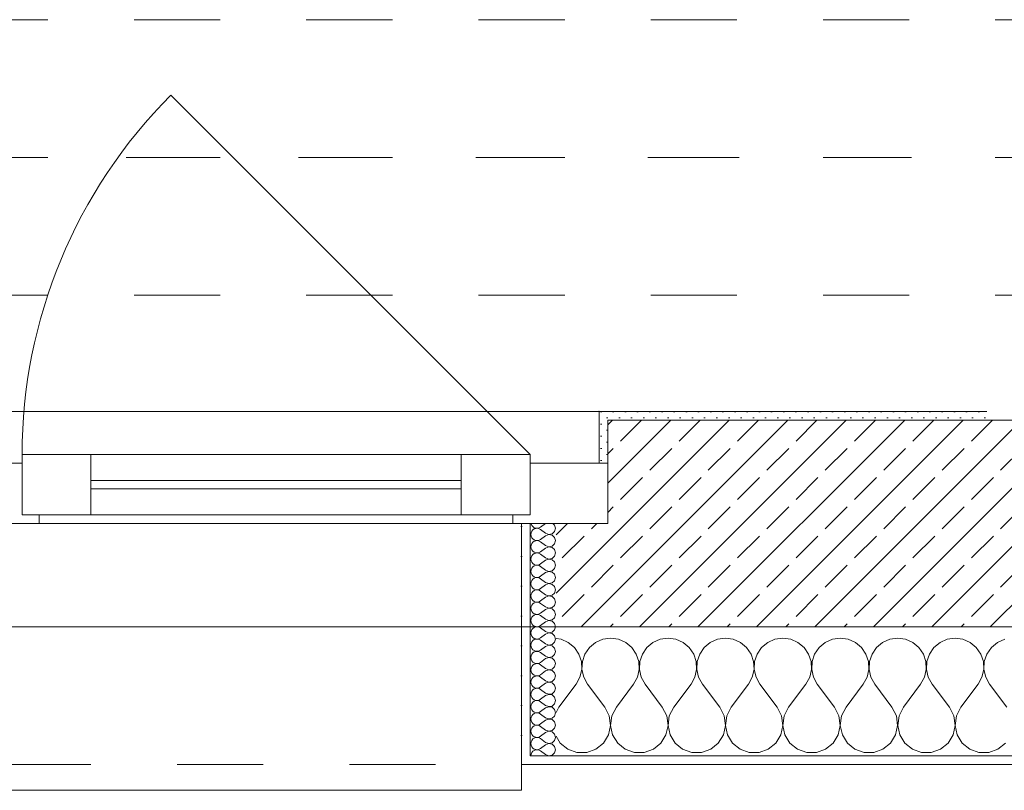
# Model space of a CAD drawing. Header units: metres. Extents: x -3.5 to 65.3, y -10.9 to 16.7.
# Tile 209 of 213: x 60.4 to 61.6, y -0.2 to 0.7. Entities that reach past the tile are written whole.
import ezdxf

# ---------------------------------------------------------------- set-up
doc = ezdxf.new("R2010")
doc.units = ezdxf.units.M
doc.header["$MEASUREMENT"] = 0
for name, pattern in [('Achse', [0.08, 0.04, -0.02, 0, -0.02]), ('Strichlinie doppelt', [0.218722, 0.105833, -0.042333, 0.028222, -0.042333]), ('Strichlinie eng', [0.046, 0.03, -0.016]), ('Untersicht', [0.04, 0.03, -0.01])]:
    doc.linetypes.add(name, pattern=pattern)
for name, color, linetype in [('451 - Universal.Achsen Raster', 7, 'Continuous'), ('603 - Struktur.Bodenplatte_ Decke Roh', 7, 'Continuous'), ('604 - Struktur.Wand Aussen', 7, 'Continuous'), ('608 - Struktur.Träger', 7, 'Continuous')]:
    doc.layers.add(name, color=color, linetype=linetype)
pattern_1 = [(0, (0, 0), (0, 0.034641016), [0, -0.02]), (0, (0.01, 0.01732), (0, 0.034641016), [0, -0.02])]
pattern_2 = [(45, (0, 0), (-0.0070710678, 0.0070710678), [0, -0.01])]

# ---------------------------------------------------------------- blocks, each defined once
blk = doc.blocks.new('*X37')
at = {"layer": '604 - Struktur.Wand Aussen', "color": 7, "linetype": 'Continuous', "lineweight": 5}
for p, q in [((61.0758, -0.0096), (61.07, -0.0088)), ((61.0842, -0.0133), (61.0758, -0.0096)), ((61.1242, -0.0096), (61.1158, -0.0133)), ((61.1333, -0.0083), (61.1242, -0.0096)), ((61.1424, -0.0096), (61.1333, -0.0083)), ((61.1509, -0.0133), (61.1424, -0.0096)), ((61.1909, -0.0096), (61.1825, -0.0133)), ((61.2, -0.0083), (61.1909, -0.0096)), ((61.2091, -0.0096), (61.2, -0.0083)), ((61.2175, -0.0133), (61.2091, -0.0096)), ((61.2576, -0.0096), (61.2491, -0.0133)), ((61.2667, -0.0083), (61.2576, -0.0096)), ((61.2758, -0.0096), (61.2667, -0.0083)), ((61.2842, -0.0133), (61.2758, -0.0096)), ((61.3242, -0.0096), (61.3158, -0.0133)), ((61.3333, -0.0083), (61.3242, -0.0096)), ((61.3424, -0.0096), (61.3333, -0.0083)), ((61.3509, -0.0133), (61.3424, -0.0096)), ((61.3909, -0.0096), (61.3825, -0.0133)), ((61.4, -0.0083), (61.3909, -0.0096)), ((61.4091, -0.0096), (61.4, -0.0083)), ((61.4175, -0.0133), (61.4091, -0.0096)), ((61.4576, -0.0096), (61.4491, -0.0133)), ((61.4667, -0.0083), (61.4576, -0.0096)), ((61.4758, -0.0096), (61.4667, -0.0083)), ((61.4842, -0.0133), (61.4758, -0.0096)), ((61.5242, -0.0096), (61.5158, -0.0133)), ((61.5333, -0.0083), (61.5242, -0.0096)), ((61.5424, -0.0096), (61.5333, -0.0083)), ((61.5509, -0.0133), (61.5424, -0.0096)), ((61.5909, -0.0096), (61.5825, -0.0133)), ((61.0913, -0.0192), (61.0842, -0.0133)), ((61.0965, -0.0268), (61.0913, -0.0192)), ((61.1087, -0.0192), (61.1035, -0.0268)), ((61.1158, -0.0133), (61.1087, -0.0192)), ((61.1579, -0.0192), (61.1509, -0.0133)), ((61.1631, -0.0268), (61.1579, -0.0192)), ((61.1754, -0.0192), (61.1702, -0.0268)), ((61.1825, -0.0133), (61.1754, -0.0192)), ((61.2246, -0.0192), (61.2175, -0.0133)), ((61.2298, -0.0268), (61.2246, -0.0192)), ((61.2421, -0.0192), (61.2369, -0.0268)), ((61.2491, -0.0133), (61.2421, -0.0192)), ((61.2913, -0.0192), (61.2842, -0.0133)), ((61.2965, -0.0268), (61.2913, -0.0192)), ((61.3087, -0.0192), (61.3035, -0.0268)), ((61.3158, -0.0133), (61.3087, -0.0192)), ((61.3579, -0.0192), (61.3509, -0.0133)), ((61.3631, -0.0268), (61.3579, -0.0192)), ((61.3754, -0.0192), (61.3702, -0.0268)), ((61.3825, -0.0133), (61.3754, -0.0192)), ((61.4246, -0.0192), (61.4175, -0.0133)), ((61.4298, -0.0268), (61.4246, -0.0192)), ((61.4421, -0.0192), (61.4369, -0.0268)), ((61.4491, -0.0133), (61.4421, -0.0192)), ((61.4913, -0.0192), (61.4842, -0.0133)), ((61.4965, -0.0268), (61.4913, -0.0192)), ((61.5087, -0.0192), (61.5035, -0.0268)), ((61.5158, -0.0133), (61.5087, -0.0192)), ((61.5579, -0.0192), (61.5509, -0.0133)), ((61.5631, -0.0268), (61.5579, -0.0192)), ((61.5754, -0.0192), (61.5702, -0.0268)), ((61.5825, -0.0133), (61.5754, -0.0192)), ((61.0994, -0.0355), (61.0965, -0.0268)), ((61.1035, -0.0268), (61.1006, -0.0355)), ((61.1661, -0.0355), (61.1631, -0.0268)), ((61.1702, -0.0268), (61.1672, -0.0355)), ((61.2328, -0.0355), (61.2298, -0.0268)), ((61.2369, -0.0268), (61.2339, -0.0355)), ((61.2994, -0.0355), (61.2965, -0.0268)), ((61.3035, -0.0268), (61.3006, -0.0355)), ((61.3661, -0.0355), (61.3631, -0.0268)), ((61.3702, -0.0268), (61.3672, -0.0355)), ((61.4328, -0.0355), (61.4298, -0.0268)), ((61.4369, -0.0268), (61.4339, -0.0355)), ((61.4994, -0.0355), (61.4965, -0.0268)), ((61.5035, -0.0268), (61.5006, -0.0355)), ((61.5661, -0.0355), (61.5631, -0.0268)), ((61.5702, -0.0268), (61.5672, -0.0355)), ((61.0978, -0.0536), (61.0999, -0.0447)), ((61.0999, -0.0447), (61.0994, -0.0355)), ((61.1006, -0.0355), (61.1001, -0.0447)), ((61.1001, -0.0447), (61.1022, -0.0536)), ((61.1645, -0.0536), (61.1665, -0.0447)), ((61.1665, -0.0447), (61.1661, -0.0355)), ((61.1672, -0.0355), (61.1668, -0.0447)), ((61.1668, -0.0447), (61.1689, -0.0536)), ((61.2311, -0.0536), (61.2332, -0.0447)), ((61.2332, -0.0447), (61.2328, -0.0355)), ((61.2339, -0.0355), (61.2335, -0.0447)), ((61.2335, -0.0447), (61.2355, -0.0536)), ((61.2978, -0.0536), (61.2999, -0.0447)), ((61.2999, -0.0447), (61.2994, -0.0355)), ((61.3006, -0.0355), (61.3001, -0.0447)), ((61.3001, -0.0447), (61.3022, -0.0536)), ((61.3645, -0.0536), (61.3665, -0.0447)), ((61.3665, -0.0447), (61.3661, -0.0355)), ((61.3672, -0.0355), (61.3668, -0.0447)), ((61.3668, -0.0447), (61.3689, -0.0536)), ((61.4311, -0.0536), (61.4332, -0.0447)), ((61.4332, -0.0447), (61.4328, -0.0355)), ((61.4339, -0.0355), (61.4335, -0.0447)), ((61.4335, -0.0447), (61.4355, -0.0536)), ((61.4978, -0.0536), (61.4999, -0.0447)), ((61.4999, -0.0447), (61.4994, -0.0355)), ((61.5006, -0.0355), (61.5001, -0.0447)), ((61.5001, -0.0447), (61.5022, -0.0536)), ((61.5645, -0.0536), (61.5665, -0.0447)), ((61.5665, -0.0447), (61.5661, -0.0355)), ((61.5672, -0.0355), (61.5668, -0.0447)), ((61.5668, -0.0447), (61.5689, -0.0536)), ((61.0933, -0.0617), (61.0978, -0.0536)), ((61.1022, -0.0536), (61.1067, -0.0617)), ((61.16, -0.0617), (61.1645, -0.0536)), ((61.1689, -0.0536), (61.1733, -0.0617)), ((61.2267, -0.0617), (61.2311, -0.0536)), ((61.2355, -0.0536), (61.24, -0.0617)), ((61.2933, -0.0617), (61.2978, -0.0536)), ((61.3022, -0.0536), (61.3067, -0.0617)), ((61.36, -0.0617), (61.3645, -0.0536)), ((61.3689, -0.0536), (61.3733, -0.0617)), ((61.4267, -0.0617), (61.4311, -0.0536)), ((61.4355, -0.0536), (61.44, -0.0617)), ((61.4933, -0.0617), (61.4978, -0.0536)), ((61.5022, -0.0536), (61.5067, -0.0617)), ((61.56, -0.0617), (61.5645, -0.0536)), ((61.5689, -0.0536), (61.5733, -0.0617)), ((61.0733, -0.0883), (61.0933, -0.0617)), ((61.1267, -0.0883), (61.1067, -0.0617)), ((61.14, -0.0883), (61.16, -0.0617)), ((61.1933, -0.0883), (61.1733, -0.0617)), ((61.2067, -0.0883), (61.2267, -0.0617)), ((61.26, -0.0883), (61.24, -0.0617)), ((61.2733, -0.0883), (61.2933, -0.0617)), ((61.3267, -0.0883), (61.3067, -0.0617)), ((61.34, -0.0883), (61.36, -0.0617)), ((61.3933, -0.0883), (61.3733, -0.0617)), ((61.4067, -0.0883), (61.4267, -0.0617)), ((61.46, -0.0883), (61.44, -0.0617)), ((61.4733, -0.0883), (61.4933, -0.0617)), ((61.5267, -0.0883), (61.5067, -0.0617)), ((61.54, -0.0883), (61.56, -0.0617)), ((61.5933, -0.0883), (61.5733, -0.0617)), ((61.0733, -0.0883), (61.07, -0.0948)), ((61.1318, -0.0984), (61.1267, -0.0883)), ((61.14, -0.0883), (61.1349, -0.0984)), ((61.1985, -0.0984), (61.1933, -0.0883)), ((61.2067, -0.0883), (61.2015, -0.0984)), ((61.2651, -0.0984), (61.26, -0.0883)), ((61.2733, -0.0883), (61.2682, -0.0984)), ((61.3318, -0.0984), (61.3267, -0.0883)), ((61.34, -0.0883), (61.3349, -0.0984)), ((61.3985, -0.0984), (61.3933, -0.0883)), ((61.4067, -0.0883), (61.4015, -0.0984)), ((61.4651, -0.0984), (61.46, -0.0883)), ((61.4733, -0.0883), (61.4682, -0.0984)), ((61.5318, -0.0984), (61.5267, -0.0883)), ((61.54, -0.0883), (61.5349, -0.0984)), ((61.1333, -0.1096), (61.1318, -0.0984)), ((61.1349, -0.0984), (61.1334, -0.1096)), ((61.2, -0.1096), (61.1985, -0.0984)), ((61.2015, -0.0984), (61.2, -0.1096)), ((61.2666, -0.1096), (61.2651, -0.0984)), ((61.2682, -0.0984), (61.2667, -0.1096)), ((61.3333, -0.1096), (61.3318, -0.0984)), ((61.3349, -0.0984), (61.3334, -0.1096)), ((61.4, -0.1096), (61.3985, -0.0984)), ((61.4015, -0.0984), (61.4, -0.1096)), ((61.4666, -0.1096), (61.4651, -0.0984)), ((61.4682, -0.0984), (61.4667, -0.1096)), ((61.5333, -0.1096), (61.5318, -0.0984)), ((61.5349, -0.0984), (61.5334, -0.1096)), ((61.131, -0.1207), (61.1333, -0.1096)), ((61.1334, -0.1096), (61.1357, -0.1207)), ((61.1976, -0.1207), (61.2, -0.1096)), ((61.2, -0.1096), (61.2024, -0.1207)), ((61.2643, -0.1207), (61.2666, -0.1096)), ((61.2667, -0.1096), (61.269, -0.1207)), ((61.331, -0.1207), (61.3333, -0.1096)), ((61.3334, -0.1096), (61.3357, -0.1207)), ((61.3976, -0.1207), (61.4, -0.1096)), ((61.4, -0.1096), (61.4024, -0.1207)), ((61.4643, -0.1207), (61.4666, -0.1096)), ((61.4667, -0.1096), (61.469, -0.1207)), ((61.531, -0.1207), (61.5333, -0.1096)), ((61.5334, -0.1096), (61.5357, -0.1207)), ((61.07, -0.1222), (61.0749, -0.1303)), ((61.1251, -0.1303), (61.131, -0.1207)), ((61.1357, -0.1207), (61.1416, -0.1303)), ((61.1917, -0.1303), (61.1976, -0.1207)), ((61.2024, -0.1207), (61.2083, -0.1303)), ((61.2584, -0.1303), (61.2643, -0.1207)), ((61.269, -0.1207), (61.2749, -0.1303)), ((61.3251, -0.1303), (61.331, -0.1207)), ((61.3357, -0.1207), (61.3416, -0.1303)), ((61.3917, -0.1303), (61.3976, -0.1207)), ((61.4024, -0.1207), (61.4083, -0.1303)), ((61.4584, -0.1303), (61.4643, -0.1207)), ((61.469, -0.1207), (61.4749, -0.1303)), ((61.5251, -0.1303), (61.531, -0.1207)), ((61.5357, -0.1207), (61.5416, -0.1303)), ((61.0749, -0.1303), (61.0837, -0.1374)), ((61.1163, -0.1374), (61.1251, -0.1303)), ((61.1416, -0.1303), (61.1504, -0.1374)), ((61.183, -0.1374), (61.1917, -0.1303)), ((61.2083, -0.1303), (61.217, -0.1374)), ((61.2496, -0.1374), (61.2584, -0.1303)), ((61.2749, -0.1303), (61.2837, -0.1374)), ((61.3163, -0.1374), (61.3251, -0.1303)), ((61.3416, -0.1303), (61.3504, -0.1374)), ((61.383, -0.1374), (61.3917, -0.1303)), ((61.4083, -0.1303), (61.417, -0.1374)), ((61.4496, -0.1374), (61.4584, -0.1303)), ((61.4749, -0.1303), (61.4837, -0.1374)), ((61.5163, -0.1374), (61.5251, -0.1303)), ((61.5416, -0.1303), (61.5504, -0.1374)), ((61.583, -0.1374), (61.5917, -0.1303)), ((61.0837, -0.1374), (61.0943, -0.1412)), ((61.0943, -0.1412), (61.1057, -0.1412)), ((61.1057, -0.1412), (61.1163, -0.1374)), ((61.1504, -0.1374), (61.161, -0.1412)), ((61.161, -0.1412), (61.1723, -0.1412)), ((61.1723, -0.1412), (61.183, -0.1374)), ((61.217, -0.1374), (61.2277, -0.1412)), ((61.2277, -0.1412), (61.239, -0.1412)), ((61.239, -0.1412), (61.2496, -0.1374)), ((61.2837, -0.1374), (61.2943, -0.1412)), ((61.2943, -0.1412), (61.3057, -0.1412)), ((61.3057, -0.1412), (61.3163, -0.1374)), ((61.3504, -0.1374), (61.361, -0.1412)), ((61.361, -0.1412), (61.3723, -0.1412)), ((61.3723, -0.1412), (61.383, -0.1374)), ((61.417, -0.1374), (61.4277, -0.1412)), ((61.4277, -0.1412), (61.439, -0.1412)), ((61.439, -0.1412), (61.4496, -0.1374)), ((61.4837, -0.1374), (61.4943, -0.1412)), ((61.4943, -0.1412), (61.5057, -0.1412)), ((61.5057, -0.1412), (61.5163, -0.1374)), ((61.5504, -0.1374), (61.561, -0.1412)), ((61.561, -0.1412), (61.5723, -0.1412)), ((61.5723, -0.1412), (61.583, -0.1374))]:
    blk.add_line(p, q, dxfattribs=at)
blk = doc.blocks.new('*X66')
at = {"layer": '604 - Struktur.Wand Aussen', "color": 7, "linetype": 'Continuous', "lineweight": 5}
for p, q in [((61.0409, 0.125), (61.041, 0.1245)), ((61.041, 0.1245), (61.0418, 0.1227)), ((61.0418, 0.1159), (61.041, 0.1141)), ((61.0418, 0.1227), (61.043, 0.1212)), ((61.043, 0.1174), (61.0418, 0.1159)), ((61.043, 0.1212), (61.0447, 0.12)), ((61.0447, 0.1185), (61.043, 0.1174)), ((61.0447, 0.12), (61.0465, 0.1194)), ((61.0465, 0.1192), (61.0447, 0.1185)), ((61.0465, 0.1194), (61.0485, 0.1193)), ((61.0485, 0.1193), (61.0465, 0.1192)), ((61.0485, 0.1193), (61.0504, 0.1198)), ((61.0504, 0.1188), (61.0485, 0.1193)), ((61.0504, 0.1198), (61.0521, 0.1207)), ((61.0521, 0.1179), (61.0504, 0.1188)), ((61.0579, 0.125), (61.0521, 0.1207)), ((61.0579, 0.1136), (61.0521, 0.1179)), ((61.0653, 0.1129), (61.0682, 0.1155)), ((61.0682, 0.123), (61.0661, 0.125)), ((61.0693, 0.1193), (61.0682, 0.123)), ((61.0682, 0.1155), (61.0693, 0.1193)), ((61.041, 0.1141), (61.0407, 0.1121)), ((61.0407, 0.1121), (61.041, 0.1102)), ((61.041, 0.1102), (61.0418, 0.1084)), ((61.0418, 0.1084), (61.043, 0.1069)), ((61.043, 0.1031), (61.0418, 0.1016)), ((61.043, 0.1069), (61.0447, 0.1058)), ((61.0447, 0.1042), (61.043, 0.1031)), ((61.0447, 0.1058), (61.0465, 0.1051)), ((61.0465, 0.1049), (61.0447, 0.1042)), ((61.0465, 0.1051), (61.0485, 0.105)), ((61.0485, 0.105), (61.0465, 0.1049)), ((61.0485, 0.105), (61.0504, 0.1055)), ((61.0504, 0.1045), (61.0485, 0.105)), ((61.0504, 0.1055), (61.0521, 0.1064)), ((61.0521, 0.1036), (61.0504, 0.1045)), ((61.0579, 0.1107), (61.0521, 0.1064)), ((61.0579, 0.0993), (61.0521, 0.1036)), ((61.0579, 0.1136), (61.0615, 0.1122)), ((61.0615, 0.1121), (61.0579, 0.1107)), ((61.0615, 0.1122), (61.0653, 0.1129)), ((61.0653, 0.1114), (61.0615, 0.1121)), ((61.0682, 0.1088), (61.0653, 0.1114)), ((61.0693, 0.105), (61.0682, 0.1088)), ((61.0682, 0.1012), (61.0693, 0.105)), ((61.041, 0.0998), (61.0407, 0.0979)), ((61.0407, 0.0979), (61.041, 0.0959)), ((61.0418, 0.1016), (61.041, 0.0998)), ((61.041, 0.0959), (61.0418, 0.0941)), ((61.0418, 0.0941), (61.043, 0.0926)), ((61.043, 0.0926), (61.0447, 0.0915)), ((61.0447, 0.0915), (61.0465, 0.0908)), ((61.0504, 0.0912), (61.0521, 0.0921)), ((61.0579, 0.0964), (61.0521, 0.0921)), ((61.0579, 0.0993), (61.0615, 0.0979)), ((61.0615, 0.0978), (61.0579, 0.0964)), ((61.0615, 0.0979), (61.0653, 0.0986)), ((61.0653, 0.0971), (61.0615, 0.0978)), ((61.0653, 0.0986), (61.0682, 0.1012)), ((61.0682, 0.0945), (61.0653, 0.0971)), ((61.0693, 0.0907), (61.0682, 0.0945)), ((61.041, 0.0855), (61.0407, 0.0836)), ((61.0407, 0.0836), (61.041, 0.0816)), ((61.0418, 0.0873), (61.041, 0.0855)), ((61.041, 0.0816), (61.0418, 0.0798)), ((61.043, 0.0888), (61.0418, 0.0873)), ((61.0447, 0.09), (61.043, 0.0888)), ((61.0465, 0.0906), (61.0447, 0.09)), ((61.0465, 0.0908), (61.0485, 0.0907)), ((61.0485, 0.0907), (61.0465, 0.0906)), ((61.0485, 0.0907), (61.0504, 0.0912)), ((61.0504, 0.0902), (61.0485, 0.0907)), ((61.0521, 0.0893), (61.0504, 0.0902)), ((61.0579, 0.085), (61.0521, 0.0893)), ((61.0579, 0.0821), (61.0521, 0.0779)), ((61.0579, 0.085), (61.0615, 0.0836)), ((61.0615, 0.0835), (61.0579, 0.0821)), ((61.0615, 0.0836), (61.0653, 0.0843)), ((61.0653, 0.0828), (61.0615, 0.0835)), ((61.0653, 0.0843), (61.0682, 0.087)), ((61.0682, 0.0802), (61.0653, 0.0828)), ((61.0682, 0.087), (61.0693, 0.0907)), ((61.0693, 0.0764), (61.0682, 0.0802)), ((61.041, 0.0712), (61.0407, 0.0693)), ((61.0407, 0.0693), (61.041, 0.0673)), ((61.0418, 0.073), (61.041, 0.0712)), ((61.0418, 0.0798), (61.043, 0.0783)), ((61.043, 0.0746), (61.0418, 0.073)), ((61.043, 0.0783), (61.0447, 0.0772)), ((61.0447, 0.0757), (61.043, 0.0746)), ((61.0447, 0.0772), (61.0465, 0.0766)), ((61.0465, 0.0763), (61.0447, 0.0757)), ((61.0465, 0.0766), (61.0485, 0.0765)), ((61.0485, 0.0764), (61.0465, 0.0763)), ((61.0485, 0.0765), (61.0504, 0.0769)), ((61.0504, 0.076), (61.0485, 0.0764)), ((61.0504, 0.0769), (61.0521, 0.0779)), ((61.0521, 0.075), (61.0504, 0.076)), ((61.0579, 0.0707), (61.0521, 0.075)), ((61.0579, 0.0707), (61.0615, 0.0693)), ((61.0615, 0.0693), (61.0579, 0.0679)), ((61.0615, 0.0693), (61.0653, 0.07)), ((61.0653, 0.0685), (61.0615, 0.0693)), ((61.0653, 0.07), (61.0682, 0.0727)), ((61.0682, 0.0727), (61.0693, 0.0764)), ((61.041, 0.0673), (61.0418, 0.0655)), ((61.0418, 0.0588), (61.041, 0.057)), ((61.0418, 0.0655), (61.043, 0.064)), ((61.043, 0.0603), (61.0418, 0.0588)), ((61.043, 0.064), (61.0447, 0.0629)), ((61.0447, 0.0614), (61.043, 0.0603)), ((61.0447, 0.0629), (61.0465, 0.0623)), ((61.0465, 0.062), (61.0447, 0.0614)), ((61.0465, 0.0623), (61.0485, 0.0622)), ((61.0485, 0.0621), (61.0465, 0.062)), ((61.0485, 0.0622), (61.0504, 0.0626)), ((61.0504, 0.0617), (61.0485, 0.0621)), ((61.0504, 0.0626), (61.0521, 0.0636)), ((61.0521, 0.0607), (61.0504, 0.0617)), ((61.0579, 0.0679), (61.0521, 0.0636)), ((61.0579, 0.0564), (61.0521, 0.0607)), ((61.0682, 0.0659), (61.0653, 0.0685)), ((61.0653, 0.0558), (61.0682, 0.0584)), ((61.0693, 0.0621), (61.0682, 0.0659)), ((61.0682, 0.0584), (61.0693, 0.0621)), ((61.041, 0.057), (61.0407, 0.055)), ((61.0407, 0.055), (61.041, 0.053)), ((61.041, 0.053), (61.0418, 0.0512)), ((61.0418, 0.0512), (61.043, 0.0497)), ((61.043, 0.046), (61.0418, 0.0445)), ((61.043, 0.0497), (61.0447, 0.0486)), ((61.0447, 0.0471), (61.043, 0.046)), ((61.0447, 0.0486), (61.0465, 0.048)), ((61.0465, 0.0477), (61.0447, 0.0471)), ((61.0465, 0.048), (61.0485, 0.0479)), ((61.0485, 0.0478), (61.0465, 0.0477)), ((61.0485, 0.0479), (61.0504, 0.0483)), ((61.0504, 0.0474), (61.0485, 0.0478)), ((61.0504, 0.0483), (61.0521, 0.0493)), ((61.0521, 0.0464), (61.0504, 0.0474)), ((61.0579, 0.0536), (61.0521, 0.0493)), ((61.0579, 0.0421), (61.0521, 0.0464)), ((61.0579, 0.0564), (61.0615, 0.055)), ((61.0615, 0.055), (61.0579, 0.0536)), ((61.0615, 0.055), (61.0653, 0.0558)), ((61.0653, 0.0542), (61.0615, 0.055)), ((61.0682, 0.0516), (61.0653, 0.0542)), ((61.0693, 0.0479), (61.0682, 0.0516)), ((61.0682, 0.0441), (61.0693, 0.0479)), ((61.041, 0.0427), (61.0407, 0.0407)), ((61.0407, 0.0407), (61.041, 0.0388)), ((61.0418, 0.0445), (61.041, 0.0427)), ((61.041, 0.0388), (61.0418, 0.037)), ((61.0418, 0.037), (61.043, 0.0354)), ((61.043, 0.0354), (61.0447, 0.0343)), ((61.0447, 0.0343), (61.0465, 0.0337)), ((61.0504, 0.034), (61.0521, 0.035)), ((61.0579, 0.0393), (61.0521, 0.035)), ((61.0579, 0.0421), (61.0615, 0.0407)), ((61.0615, 0.0407), (61.0579, 0.0393)), ((61.0615, 0.0407), (61.0653, 0.0415)), ((61.0653, 0.04), (61.0615, 0.0407)), ((61.0653, 0.0415), (61.0682, 0.0441)), ((61.0682, 0.0373), (61.0653, 0.04)), ((61.0693, 0.0336), (61.0682, 0.0373)), ((61.041, 0.0284), (61.0407, 0.0264)), ((61.0407, 0.0264), (61.041, 0.0245)), ((61.0418, 0.0302), (61.041, 0.0284)), ((61.041, 0.0245), (61.0418, 0.0227)), ((61.043, 0.0317), (61.0418, 0.0302)), ((61.0447, 0.0328), (61.043, 0.0317)), ((61.0465, 0.0334), (61.0447, 0.0328)), ((61.0465, 0.0337), (61.0485, 0.0336)), ((61.0485, 0.0335), (61.0465, 0.0334)), ((61.0485, 0.0336), (61.0504, 0.034)), ((61.0504, 0.0331), (61.0485, 0.0335)), ((61.0521, 0.0321), (61.0504, 0.0331)), ((61.0579, 0.0279), (61.0521, 0.0321)), ((61.0579, 0.025), (61.0521, 0.0207)), ((61.0579, 0.0279), (61.0615, 0.0265)), ((61.0615, 0.0264), (61.0579, 0.025)), ((61.0615, 0.0265), (61.0653, 0.0272)), ((61.0653, 0.0257), (61.0615, 0.0264)), ((61.0653, 0.0272), (61.0682, 0.0298)), ((61.0682, 0.023), (61.0653, 0.0257)), ((61.0682, 0.0298), (61.0693, 0.0336)), ((61.0693, 0.0193), (61.0682, 0.023)), ((61.041, 0.0141), (61.0407, 0.0121)), ((61.0407, 0.0121), (61.041, 0.0102)), ((61.0418, 0.0159), (61.041, 0.0141)), ((61.0418, 0.0227), (61.043, 0.0212)), ((61.043, 0.0174), (61.0418, 0.0159)), ((61.043, 0.0212), (61.0447, 0.02)), ((61.0447, 0.0185), (61.043, 0.0174)), ((61.0447, 0.02), (61.0465, 0.0194)), ((61.0465, 0.0192), (61.0447, 0.0185)), ((61.0465, 0.0194), (61.0485, 0.0193)), ((61.0485, 0.0193), (61.0465, 0.0192)), ((61.0485, 0.0193), (61.0504, 0.0198)), ((61.0504, 0.0188), (61.0485, 0.0193)), ((61.0504, 0.0198), (61.0521, 0.0207)), ((61.0521, 0.0179), (61.0504, 0.0188)), ((61.0579, 0.0136), (61.0521, 0.0179)), ((61.0579, 0.0136), (61.0615, 0.0122)), ((61.0615, 0.0121), (61.0579, 0.0107)), ((61.0615, 0.0122), (61.0653, 0.0129)), ((61.0653, 0.0114), (61.0615, 0.0121)), ((61.0653, 0.0129), (61.0682, 0.0155)), ((61.0682, 0.0155), (61.0693, 0.0193)), ((61.041, 0.0102), (61.0418, 0.0084)), ((61.0418, 0.0016), (61.041, -0.0002)), ((61.0418, 0.0084), (61.043, 0.0069)), ((61.043, 0.0031), (61.0418, 0.0016)), ((61.043, 0.0069), (61.0447, 0.0058)), ((61.0447, 0.0042), (61.043, 0.0031)), ((61.0447, 0.0058), (61.0465, 0.0051)), ((61.0465, 0.0049), (61.0447, 0.0042)), ((61.0465, 0.0051), (61.0485, 0.005)), ((61.0485, 0.005), (61.0465, 0.0049)), ((61.0485, 0.005), (61.0504, 0.0055)), ((61.0504, 0.0045), (61.0485, 0.005)), ((61.0504, 0.0055), (61.0521, 0.0064)), ((61.0521, 0.0036), (61.0504, 0.0045)), ((61.0579, 0.0107), (61.0521, 0.0064)), ((61.0579, -0.0007), (61.0521, 0.0036)), ((61.0682, 0.0088), (61.0653, 0.0114)), ((61.0653, -0.0014), (61.0682, 0.0012)), ((61.0693, 0.005), (61.0682, 0.0088)), ((61.0682, 0.0012), (61.0693, 0.005)), ((61.041, -0.0002), (61.0407, -0.0021)), ((61.0407, -0.0021), (61.041, -0.0041)), ((61.041, -0.0041), (61.0418, -0.0059)), ((61.0418, -0.0059), (61.043, -0.0074)), ((61.043, -0.0112), (61.0418, -0.0127)), ((61.043, -0.0074), (61.0447, -0.0085)), ((61.0447, -0.01), (61.043, -0.0112)), ((61.0447, -0.0085), (61.0465, -0.0092)), ((61.0465, -0.0094), (61.0447, -0.01)), ((61.0465, -0.0092), (61.0485, -0.0093)), ((61.0485, -0.0093), (61.0465, -0.0094)), ((61.0485, -0.0093), (61.0504, -0.0088)), ((61.0504, -0.0098), (61.0485, -0.0093)), ((61.0504, -0.0088), (61.0521, -0.0079)), ((61.0521, -0.0107), (61.0504, -0.0098)), ((61.0579, -0.0036), (61.0521, -0.0079)), ((61.0579, -0.015), (61.0521, -0.0107)), ((61.0579, -0.0007), (61.0615, -0.0021)), ((61.0615, -0.0022), (61.0579, -0.0036)), ((61.0615, -0.0021), (61.0653, -0.0014)), ((61.0653, -0.0029), (61.0615, -0.0022)), ((61.0682, -0.0055), (61.0653, -0.0029)), ((61.0693, -0.0093), (61.0682, -0.0055)), ((61.0682, -0.013), (61.0693, -0.0093)), ((61.041, -0.0145), (61.0407, -0.0164)), ((61.0407, -0.0164), (61.041, -0.0184)), ((61.0418, -0.0127), (61.041, -0.0145)), ((61.041, -0.0184), (61.0418, -0.0202)), ((61.0418, -0.0202), (61.043, -0.0217)), ((61.043, -0.0217), (61.0447, -0.0228)), ((61.0447, -0.0228), (61.0465, -0.0234)), ((61.0504, -0.0231), (61.0521, -0.0221)), ((61.0579, -0.0179), (61.0521, -0.0221)), ((61.0579, -0.015), (61.0615, -0.0164)), ((61.0615, -0.0165), (61.0579, -0.0179)), ((61.0615, -0.0164), (61.0653, -0.0157)), ((61.0653, -0.0172), (61.0615, -0.0165)), ((61.0653, -0.0157), (61.0682, -0.013)), ((61.0682, -0.0198), (61.0653, -0.0172)), ((61.0693, -0.0236), (61.0682, -0.0198)), ((61.041, -0.0288), (61.0407, -0.0307)), ((61.0407, -0.0307), (61.041, -0.0327)), ((61.0418, -0.027), (61.041, -0.0288)), ((61.041, -0.0327), (61.0418, -0.0345)), ((61.043, -0.0254), (61.0418, -0.027)), ((61.0447, -0.0243), (61.043, -0.0254)), ((61.0465, -0.0237), (61.0447, -0.0243)), ((61.0465, -0.0234), (61.0485, -0.0235)), ((61.0485, -0.0236), (61.0465, -0.0237)), ((61.0485, -0.0235), (61.0504, -0.0231)), ((61.0504, -0.024), (61.0485, -0.0236)), ((61.0521, -0.025), (61.0504, -0.024)), ((61.0579, -0.0293), (61.0521, -0.025)), ((61.0579, -0.0321), (61.0521, -0.0364)), ((61.0579, -0.0293), (61.0615, -0.0307)), ((61.0615, -0.0307), (61.0579, -0.0321)), ((61.0615, -0.0307), (61.0653, -0.03)), ((61.0653, -0.0315), (61.0615, -0.0307)), ((61.0653, -0.03), (61.0682, -0.0273)), ((61.0682, -0.0341), (61.0653, -0.0315)), ((61.0682, -0.0273), (61.0693, -0.0236)), ((61.0693, -0.0379), (61.0682, -0.0341)), ((61.041, -0.043), (61.0407, -0.045)), ((61.0407, -0.045), (61.041, -0.047)), ((61.0418, -0.0412), (61.041, -0.043)), ((61.0418, -0.0345), (61.043, -0.036)), ((61.043, -0.0397), (61.0418, -0.0412)), ((61.043, -0.036), (61.0447, -0.0371)), ((61.0447, -0.0386), (61.043, -0.0397)), ((61.0447, -0.0371), (61.0465, -0.0377)), ((61.0465, -0.038), (61.0447, -0.0386)), ((61.0465, -0.0377), (61.0485, -0.0378)), ((61.0485, -0.0379), (61.0465, -0.038)), ((61.0485, -0.0378), (61.0504, -0.0374)), ((61.0504, -0.0383), (61.0485, -0.0379)), ((61.0504, -0.0374), (61.0521, -0.0364)), ((61.0521, -0.0393), (61.0504, -0.0383)), ((61.0579, -0.0436), (61.0521, -0.0393)), ((61.0579, -0.0436), (61.0615, -0.045)), ((61.0615, -0.045), (61.0579, -0.0464)), ((61.0615, -0.045), (61.0653, -0.0442)), ((61.0653, -0.0458), (61.0615, -0.045)), ((61.0653, -0.0442), (61.0682, -0.0416)), ((61.0682, -0.0416), (61.0693, -0.0379)), ((61.041, -0.047), (61.0418, -0.0488)), ((61.0418, -0.0555), (61.041, -0.0573)), ((61.0418, -0.0488), (61.043, -0.0503)), ((61.043, -0.054), (61.0418, -0.0555)), ((61.043, -0.0503), (61.0447, -0.0514)), ((61.0447, -0.0529), (61.043, -0.054)), ((61.0447, -0.0514), (61.0465, -0.052)), ((61.0465, -0.0523), (61.0447, -0.0529)), ((61.0465, -0.052), (61.0485, -0.0521)), ((61.0485, -0.0522), (61.0465, -0.0523)), ((61.0485, -0.0521), (61.0504, -0.0517)), ((61.0504, -0.0526), (61.0485, -0.0522)), ((61.0504, -0.0517), (61.0521, -0.0507)), ((61.0521, -0.0536), (61.0504, -0.0526)), ((61.0579, -0.0464), (61.0521, -0.0507)), ((61.0579, -0.0579), (61.0521, -0.0536)), ((61.0682, -0.0484), (61.0653, -0.0458)), ((61.0653, -0.0585), (61.0682, -0.0559)), ((61.0693, -0.0521), (61.0682, -0.0484)), ((61.0682, -0.0559), (61.0693, -0.0521)), ((61.041, -0.0573), (61.0407, -0.0593)), ((61.0407, -0.0593), (61.041, -0.0612)), ((61.041, -0.0612), (61.0418, -0.063)), ((61.0418, -0.063), (61.043, -0.0646)), ((61.043, -0.0683), (61.0418, -0.0698)), ((61.043, -0.0646), (61.0447, -0.0657)), ((61.0447, -0.0672), (61.043, -0.0683)), ((61.0447, -0.0657), (61.0465, -0.0663)), ((61.0465, -0.0666), (61.0447, -0.0672)), ((61.0465, -0.0663), (61.0485, -0.0664)), ((61.0485, -0.0665), (61.0465, -0.0666)), ((61.0485, -0.0664), (61.0504, -0.066)), ((61.0504, -0.0669), (61.0485, -0.0665)), ((61.0504, -0.066), (61.0521, -0.065)), ((61.0521, -0.0679), (61.0504, -0.0669)), ((61.0579, -0.0607), (61.0521, -0.065)), ((61.0579, -0.0721), (61.0521, -0.0679)), ((61.0579, -0.0579), (61.0615, -0.0593)), ((61.0615, -0.0593), (61.0579, -0.0607)), ((61.0615, -0.0593), (61.0653, -0.0585)), ((61.0653, -0.06), (61.0615, -0.0593)), ((61.0682, -0.0627), (61.0653, -0.06)), ((61.0693, -0.0664), (61.0682, -0.0627)), ((61.0682, -0.0702), (61.0693, -0.0664)), ((61.041, -0.0716), (61.0407, -0.0736)), ((61.0407, -0.0736), (61.041, -0.0755)), ((61.0418, -0.0698), (61.041, -0.0716)), ((61.041, -0.0755), (61.0418, -0.0773)), ((61.0418, -0.0773), (61.043, -0.0788)), ((61.043, -0.0788), (61.0447, -0.08)), ((61.0447, -0.08), (61.0465, -0.0806)), ((61.0504, -0.0802), (61.0521, -0.0793)), ((61.0579, -0.075), (61.0521, -0.0793)), ((61.0579, -0.0721), (61.0615, -0.0735)), ((61.0615, -0.0736), (61.0579, -0.075)), ((61.0615, -0.0735), (61.0653, -0.0728)), ((61.0653, -0.0743), (61.0615, -0.0736)), ((61.0653, -0.0728), (61.0682, -0.0702)), ((61.0682, -0.077), (61.0653, -0.0743)), ((61.0693, -0.0807), (61.0682, -0.077)), ((61.041, -0.0859), (61.0407, -0.0879)), ((61.0407, -0.0879), (61.041, -0.0898)), ((61.0418, -0.0841), (61.041, -0.0859)), ((61.041, -0.0898), (61.0418, -0.0916)), ((61.043, -0.0826), (61.0418, -0.0841)), ((61.0447, -0.0815), (61.043, -0.0826)), ((61.0465, -0.0808), (61.0447, -0.0815)), ((61.0465, -0.0806), (61.0485, -0.0807)), ((61.0485, -0.0807), (61.0465, -0.0808)), ((61.0485, -0.0807), (61.0504, -0.0802)), ((61.0504, -0.0812), (61.0485, -0.0807)), ((61.0521, -0.0821), (61.0504, -0.0812)), ((61.0579, -0.0864), (61.0521, -0.0821)), ((61.0579, -0.0893), (61.0521, -0.0936)), ((61.0579, -0.0864), (61.0615, -0.0878)), ((61.0615, -0.0879), (61.0579, -0.0893)), ((61.0615, -0.0878), (61.0653, -0.0871)), ((61.0653, -0.0886), (61.0615, -0.0879)), ((61.0653, -0.0871), (61.0682, -0.0845)), ((61.0682, -0.0912), (61.0653, -0.0886)), ((61.0682, -0.0845), (61.0693, -0.0807)), ((61.0693, -0.095), (61.0682, -0.0912)), ((61.041, -0.1002), (61.0407, -0.1021)), ((61.0407, -0.1021), (61.041, -0.1041)), ((61.0418, -0.0984), (61.041, -0.1002)), ((61.0418, -0.0916), (61.043, -0.0931)), ((61.043, -0.0969), (61.0418, -0.0984)), ((61.043, -0.0931), (61.0447, -0.0942)), ((61.0447, -0.0958), (61.043, -0.0969)), ((61.0447, -0.0942), (61.0465, -0.0949)), ((61.0465, -0.0951), (61.0447, -0.0958)), ((61.0465, -0.0949), (61.0485, -0.095)), ((61.0485, -0.095), (61.0465, -0.0951)), ((61.0485, -0.095), (61.0504, -0.0945)), ((61.0504, -0.0955), (61.0485, -0.095)), ((61.0504, -0.0945), (61.0521, -0.0936)), ((61.0521, -0.0964), (61.0504, -0.0955)), ((61.0579, -0.1007), (61.0521, -0.0964)), ((61.0579, -0.1007), (61.0615, -0.1021)), ((61.0615, -0.1022), (61.0579, -0.1036)), ((61.0615, -0.1021), (61.0653, -0.1014)), ((61.0653, -0.1029), (61.0615, -0.1022)), ((61.0653, -0.1014), (61.0682, -0.0988)), ((61.0682, -0.0988), (61.0693, -0.095)), ((61.041, -0.1041), (61.0418, -0.1059)), ((61.0418, -0.1127), (61.041, -0.1145)), ((61.0418, -0.1059), (61.043, -0.1074)), ((61.043, -0.1112), (61.0418, -0.1127)), ((61.043, -0.1074), (61.0447, -0.1085)), ((61.0447, -0.11), (61.043, -0.1112)), ((61.0447, -0.1085), (61.0465, -0.1092)), ((61.0465, -0.1094), (61.0447, -0.11)), ((61.0465, -0.1092), (61.0485, -0.1093)), ((61.0485, -0.1093), (61.0465, -0.1094)), ((61.0485, -0.1093), (61.0504, -0.1088)), ((61.0504, -0.1098), (61.0485, -0.1093)), ((61.0504, -0.1088), (61.0521, -0.1079)), ((61.0521, -0.1107), (61.0504, -0.1098)), ((61.0579, -0.1036), (61.0521, -0.1079)), ((61.0579, -0.115), (61.0521, -0.1107)), ((61.0682, -0.1055), (61.0653, -0.1029)), ((61.0653, -0.1157), (61.0682, -0.113)), ((61.0693, -0.1093), (61.0682, -0.1055)), ((61.0682, -0.113), (61.0693, -0.1093)), ((61.041, -0.1145), (61.0407, -0.1164)), ((61.0407, -0.1164), (61.041, -0.1184)), ((61.041, -0.1184), (61.0418, -0.1202)), ((61.0418, -0.1202), (61.043, -0.1217)), ((61.043, -0.1254), (61.0418, -0.127)), ((61.043, -0.1217), (61.0447, -0.1228)), ((61.0447, -0.1243), (61.043, -0.1254)), ((61.0447, -0.1228), (61.0465, -0.1234)), ((61.0465, -0.1237), (61.0447, -0.1243)), ((61.0465, -0.1234), (61.0485, -0.1235)), ((61.0485, -0.1236), (61.0465, -0.1237)), ((61.0485, -0.1235), (61.0504, -0.1231)), ((61.0504, -0.124), (61.0485, -0.1236)), ((61.0504, -0.1231), (61.0521, -0.1221)), ((61.0521, -0.125), (61.0504, -0.124)), ((61.0579, -0.1179), (61.0521, -0.1221)), ((61.0579, -0.1293), (61.0521, -0.125)), ((61.0579, -0.115), (61.0615, -0.1164)), ((61.0615, -0.1165), (61.0579, -0.1179)), ((61.0615, -0.1164), (61.0653, -0.1157)), ((61.0653, -0.1172), (61.0615, -0.1165)), ((61.0682, -0.1198), (61.0653, -0.1172)), ((61.0693, -0.1236), (61.0682, -0.1198)), ((61.0682, -0.1273), (61.0693, -0.1236)), ((61.041, -0.1288), (61.0407, -0.1307)), ((61.0407, -0.1307), (61.041, -0.1327)), ((61.0418, -0.127), (61.041, -0.1288)), ((61.041, -0.1327), (61.0418, -0.1345)), ((61.0418, -0.1345), (61.043, -0.136)), ((61.043, -0.136), (61.0447, -0.1371)), ((61.0447, -0.1371), (61.0465, -0.1377)), ((61.0504, -0.1374), (61.0521, -0.1364)), ((61.0579, -0.1321), (61.0521, -0.1364)), ((61.0579, -0.1293), (61.0615, -0.1307)), ((61.0615, -0.1307), (61.0579, -0.1321)), ((61.0615, -0.1307), (61.0653, -0.13)), ((61.0653, -0.1315), (61.0615, -0.1307)), ((61.0653, -0.13), (61.0682, -0.1273)), ((61.0682, -0.1341), (61.0653, -0.1315)), ((61.0693, -0.1379), (61.0682, -0.1341)), ((61.041, -0.143), (61.0407, -0.145)), ((61.0418, -0.1412), (61.041, -0.143)), ((61.043, -0.1397), (61.0418, -0.1412)), ((61.0447, -0.1386), (61.043, -0.1397)), ((61.0465, -0.138), (61.0447, -0.1386)), ((61.0465, -0.1377), (61.0485, -0.1378)), ((61.0485, -0.1379), (61.0465, -0.138)), ((61.0485, -0.1378), (61.0504, -0.1374)), ((61.0504, -0.1383), (61.0485, -0.1379)), ((61.0521, -0.1393), (61.0504, -0.1383)), ((61.0579, -0.1436), (61.0521, -0.1393)), ((61.0579, -0.1436), (61.0615, -0.145)), ((61.0615, -0.145), (61.0653, -0.1442)), ((61.0653, -0.1442), (61.0682, -0.1416)), ((61.0682, -0.1416), (61.0693, -0.1379))]:
    blk.add_line(p, q, dxfattribs=at)

msp = doc.modelspace()

# ---------------------------------------------------------------- hatches: boundary and pattern name
at = {"layer": '604 - Struktur.Wand Aussen', "linetype": 'Continuous', "lineweight": 0, "true_color": 0x000000}
h = msp.add_hatch(dxfattribs=at)
h.set_pattern_fill('Gips_0001', color=18, style=0, pattern_type=2)
h.set_pattern_definition(pattern_2)
h.paths.add_polyline_path([(61.12, 0.195), (61.13, 0.195), (61.13, 0.255), (61.12, 0.255)])
h = msp.add_hatch(dxfattribs=at)
h.set_pattern_fill('Gips_0001', color=18, style=0, pattern_type=2)
h.set_pattern_definition(pattern_2)
h.paths.add_polyline_path([(61.13, 0.255), (61.13, 0.245), (61.57, 0.245), (61.57, 0.255)])
h = msp.add_hatch(dxfattribs=at)
h.set_pattern_fill('Beton__Stahlbeton_0001', color=18, style=0, pattern_type=2)
h.set_pattern_definition([(45, (0, 0), (-0.033941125, 0.033941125), []), (45, (-0.01697, 0.01697), (-0.033941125, 0.033941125), [0.036, -0.012])])
h.paths.add_polyline_path([(61.07, 0.005), (62.035, 0.005), (62.035, 0.245), (61.13, 0.245), (61.13, 0.195), (61.13, 0.125), (61.07, 0.125)])
h = msp.add_hatch(dxfattribs=at)
h.set_pattern_fill('Verputz_0001', color=18, style=0, pattern_type=2)
h.set_pattern_definition(pattern_1)
h.paths.add_polyline_path([(61.03, 0.125), (61.03, -0.155), (61.04, -0.155), (61.04, 0.125)])
h = msp.add_hatch(dxfattribs=at)
h.set_pattern_fill('Verputz_0001', color=18, style=0, pattern_type=2)
h.set_pattern_definition(pattern_1)
h.paths.add_polyline_path([(62.425, -0.145), (61.04, -0.145), (61.04, -0.155), (62.425, -0.155)])

# ---------------------------------------------------------------- linework, layer by layer
at = {"layer": '451 - Universal.Achsen Raster', "color": 160, "linetype": 'Strichlinie doppelt', "lineweight": 9, "true_color": 0x3232ff}
msp.add_line((64.935, 0.55), (-3.175, 0.55), dxfattribs=at)
at = {"layer": '603 - Struktur.Bodenplatte_ Decke Roh', "color": 7, "linetype": 'Continuous', "lineweight": 18, "flags": 128}
msp.add_lwpolyline([(55.22, 0.005), (62.275, 0.005)], dxfattribs=at)
at = {"layer": '604 - Struktur.Wand Aussen', "color": 7, "linetype": 'Continuous', "lineweight": 9}
for p, q in [((61.04, 0.205), (60.6228, 0.6222)), ((58.74, 0.255), (61.12, 0.255)), ((61.03, -0.185), (61.03, -0.155)), ((58.83, -0.185), (61.03, -0.185))]:
    msp.add_line(p, q, dxfattribs=at)
at = {"layer": '604 - Struktur.Wand Aussen', "color": 7, "linetype": 'Strichlinie eng', "lineweight": 9}
for p, q in [((58.74, 0.255), (61.12, 0.255)), ((58.83, -0.155), (61.03, -0.155))]:
    msp.add_line(p, q, dxfattribs=at)
at = {"layer": '604 - Struktur.Wand Aussen', "color": 7, "linetype": 'Continuous', "lineweight": 5}
for p, q in [((61.12, 0.245), (61.12, 0.255)), ((61.13, 0.255), (61.12, 0.255)), ((61.12, 0.245), (61.12, 0.255)), ((61.12, 0.195), (61.12, 0.245)), ((61.12, 0.195), (61.12, 0.245)), ((61.13, 0.195), (61.12, 0.195)), ((61.13, 0.195), (61.12, 0.195)), ((61.13, 0.195), (61.12, 0.195)), ((61.03, 0.005), (61.03, 0.125)), ((61.04, 0.125), (61.03, 0.125)), ((61.04, 0.125), (61.03, 0.125)), ((61.04, 0.125), (61.03, 0.125)), ((61.03, 0.005), (61.03, 0.125)), ((61.07, 0.125), (61.04, 0.125)), ((61.04, 0.125), (61.04, -0.145)), ((61.04, -0.145), (61.04, 0.125)), ((61.07, 0.125), (61.04, 0.125)), ((61.07, 0.125), (61.04, 0.125)), ((61.03, -0.005), (61.03, 0.005)), ((61.03, -0.005), (61.03, 0.005)), ((61.03, -0.145), (61.03, -0.005)), ((61.03, -0.145), (61.03, -0.005)), ((61.03, -0.155), (61.03, -0.145)), ((61.03, -0.155), (61.03, -0.145)), ((61.07, -0.145), (61.04, -0.145)), ((61.07, -0.145), (62.285, -0.145)), ((61.04, -0.155), (61.03, -0.155))]:
    msp.add_line(p, q, dxfattribs=at)
at = {"layer": '604 - Struktur.Wand Aussen', "color": 7, "linetype": 'Continuous', "lineweight": 13}
for p, q in [((62.035, 0.245), (61.13, 0.245)), ((61.13, 0.245), (61.13, 0.195)), ((60.43, 0.195), (60.45, 0.195)), ((60.45, 0.135), (60.45, 0.205)), ((60.45, 0.205), (60.53, 0.205)), ((60.45, 0.195), (60.45, 0.135)), ((60.53, 0.205), (60.96, 0.205)), ((60.53, 0.205), (60.53, 0.135)), ((60.96, 0.135), (60.96, 0.205)), ((60.96, 0.205), (61.04, 0.205)), ((61.04, 0.205), (61.04, 0.135)), ((61.04, 0.135), (61.04, 0.195)), ((61.04, 0.195), (61.13, 0.195)), ((61.13, 0.125), (61.13, 0.195)), ((61.13, 0.125), (61.13, 0.195)), ((61.13, 0.125), (61.13, 0.195)), ((60.53, 0.175), (60.96, 0.175)), ((60.96, 0.165), (60.53, 0.165)), ((60.45, 0.135), (60.47, 0.135)), ((60.53, 0.135), (60.45, 0.135)), ((60.47, 0.135), (60.47, 0.125)), ((60.96, 0.135), (60.53, 0.135)), ((61.04, 0.135), (60.96, 0.135)), ((61.02, 0.125), (61.02, 0.135)), ((61.02, 0.135), (61.04, 0.135)), ((60.47, 0.125), (60.43, 0.125)), ((61.02, 0.125), (60.47, 0.125)), ((61.13, 0.125), (61.02, 0.125)), ((61.07, 0.125), (61.13, 0.125)), ((61.07, 0.125), (61.13, 0.125)), ((61.07, 0.125), (61.13, 0.125)), ((61.07, 0.005), (62.035, 0.005))]:
    msp.add_line(p, q, dxfattribs=at)
at = {"layer": '604 - Struktur.Wand Aussen', "color": 7, "linetype": 'Continuous', "lineweight": 5, "flags": 128}
for points in [[(61.57, 0.255), (61.13, 0.255)], [(61.04, -0.155), (62.435, -0.155)]]:
    msp.add_lwpolyline(points, dxfattribs=at)
at = {"layer": '604 - Struktur.Wand Aussen', "color": 7, "linetype": 'Continuous', "lineweight": 9}
msp.add_arc((61.04, 0.205), 0.59, 135, 180, dxfattribs=at)
msp.add_point((61.12, 0.255), dxfattribs=at)
at = {"layer": '608 - Struktur.Träger', "color": 7, "linetype": 'Untersicht', "lineweight": 13}
for p, q in [((0.38, 0.71), (61.88, 0.71)), ((0.38, 0.39), (61.88, 0.39))]:
    msp.add_line(p, q, dxfattribs=at)
at = {"layer": '608 - Struktur.Träger', "color": 7, "linetype": 'Achse', "lineweight": 9}
msp.add_line((0.38, 0.55), (61.88, 0.55), dxfattribs=at)

# ---------------------------------------------------------------- block references
at = {"layer": '604 - Struktur.Wand Aussen', "color": 7, "lineweight": 18}
for name in ['*X66', '*X37']:
    msp.add_blockref(name, (0, 0), dxfattribs=at)

doc.saveas('drawing.dxf')
